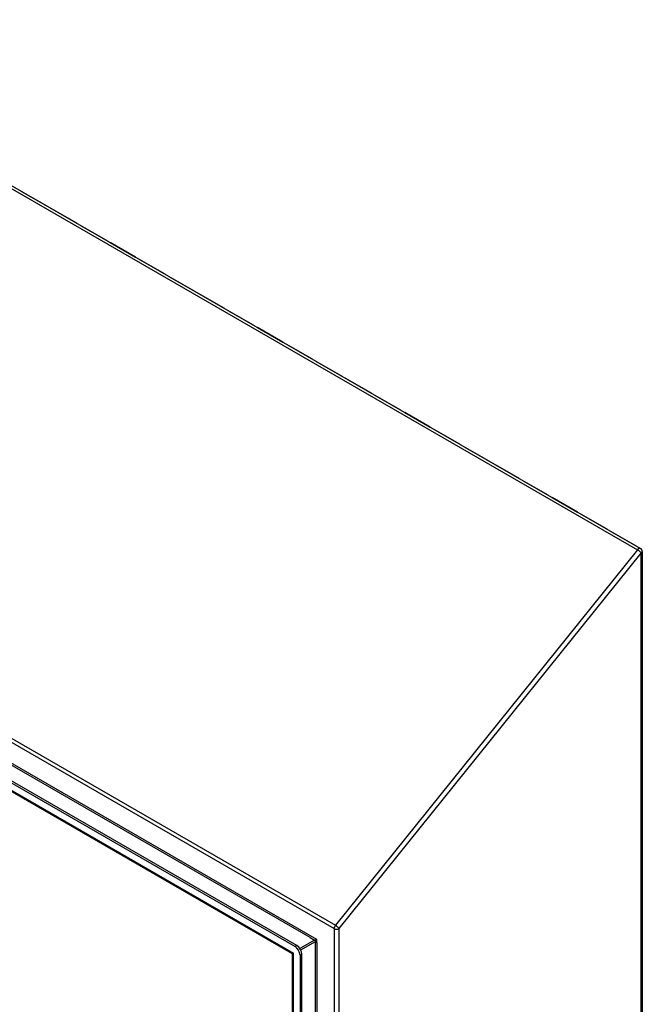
# Model space of a CAD drawing. Header units: inches. Extents: x 202.5 to 236.7, y 67 to 121.5.
# Tile 48 of 48: x 219.5 to 236.7, y 94.2 to 121.5. Entities that reach past the tile are written whole.
import ezdxf

# ---------------------------------------------------------------- set-up
doc = ezdxf.new("R2010")
doc.units = ezdxf.units.IN
doc.header["$MEASUREMENT"] = 0
doc.layers.add('Visible Edges(ANSI)', color=7, linetype='Continuous', lineweight=25)
doc.layers.add('Visible Tangent Edges(ANSI)', color=7, linetype='Continuous', lineweight=25)

msp = doc.modelspace()

# ---------------------------------------------------------------- linework, layer by layer
at = {"layer": 'Visible Edges(ANSI)'}
for p, q in [((211.304, 121.451), (236.619, 106.835)), ((219.523, 116.702), (220.231, 116.293)), ((220.231, 116.293), (219.523, 116.702)), ((219.523, 116.702), (219.523, 116.702)), ((220.337, 116.232), (221.045, 115.823)), ((221.045, 115.823), (220.337, 116.232)), ((220.337, 116.232), (220.337, 116.232)), ((221.151, 115.762), (221.859, 115.353)), ((221.859, 115.353), (221.151, 115.762)), ((221.151, 115.762), (221.151, 115.762)), ((221.965, 115.292), (222.673, 114.883)), ((222.673, 114.883), (221.965, 115.292)), ((221.965, 115.292), (221.965, 115.292)), ((222.779, 114.822), (223.487, 114.413)), ((223.487, 114.413), (222.779, 114.822)), ((222.779, 114.822), (222.779, 114.822)), ((223.593, 114.352), (224.301, 113.943)), ((224.301, 113.943), (223.593, 114.352)), ((223.593, 114.352), (223.593, 114.352)), ((224.407, 113.882), (225.115, 113.473)), ((225.115, 113.474), (224.407, 113.882)), ((224.407, 113.882), (224.407, 113.882)), ((225.221, 113.412), (225.929, 113.004)), ((225.929, 113.004), (225.221, 113.412)), ((225.221, 113.412), (225.221, 113.412)), ((226.035, 112.942), (226.743, 112.534)), ((226.743, 112.534), (226.035, 112.942)), ((226.035, 112.942), (226.035, 112.942)), ((226.849, 112.472), (227.557, 112.064)), ((227.557, 112.064), (226.849, 112.472)), ((226.849, 112.472), (226.849, 112.472)), ((227.663, 112.002), (228.371, 111.594)), ((228.371, 111.594), (227.663, 112.002)), ((227.663, 112.002), (227.663, 112.002)), ((228.477, 111.532), (229.185, 111.124)), ((229.185, 111.124), (228.477, 111.532)), ((228.477, 111.532), (228.477, 111.532)), ((229.291, 111.062), (229.999, 110.654)), ((229.999, 110.654), (229.291, 111.062)), ((229.291, 111.062), (229.291, 111.062)), ((230.105, 110.592), (230.813, 110.184)), ((230.813, 110.184), (230.105, 110.592)), ((230.105, 110.592), (230.105, 110.592)), ((227.124, 95.859), (202.67, 109.977)), ((230.919, 110.122), (231.627, 109.714)), ((231.627, 109.714), (230.919, 110.122)), ((230.919, 110.122), (230.919, 110.122)), ((202.622, 109.949), (227.076, 95.831)), ((226.99, 95.639), (202.749, 109.634)), ((231.733, 109.653), (232.441, 109.244)), ((232.441, 109.244), (231.733, 109.653)), ((231.733, 109.653), (231.733, 109.652)), ((232.547, 109.183), (233.255, 108.774)), ((233.255, 108.774), (232.547, 109.183)), ((232.547, 109.183), (232.547, 109.183)), ((233.361, 108.713), (234.069, 108.304)), ((234.069, 108.304), (233.361, 108.713)), ((233.361, 108.713), (233.361, 108.713)), ((234.175, 108.243), (234.883, 107.834)), ((234.883, 107.834), (234.175, 108.243)), ((234.175, 108.243), (234.175, 108.243)), ((234.989, 107.773), (235.697, 107.364)), ((235.697, 107.364), (234.989, 107.773)), ((234.989, 107.773), (234.989, 107.773)), ((235.803, 107.303), (236.511, 106.894)), ((236.511, 106.894), (235.803, 107.303)), ((235.803, 107.303), (235.803, 107.303)), ((236.669, 106.75), (236.669, 71.92)), ((227.005, 67.621), (227.005, 95.612)), ((227.215, 95.59), (227.215, 67.353)), ((227.263, 67.381), (227.263, 95.618))]:
    msp.add_line(p, q, dxfattribs=at)
for centre, radius in [((236.57, 106.75), 0.099), ((226.974, 95.612), 0.031)]:
    msp.add_arc(centre, radius, 0, 60, dxfattribs=at)
for centre, major_axis, start_param, end_param in [((219.488, 116.612), (0.0495, 0.0857), 0.26083, 0.261799), ((219.488, 116.612), (0.0495, 0.0857), 0.261799, 0.262769), ((220.196, 116.203), (0.0495, 0.0857), 0.26083, 0.261799), ((220.196, 116.203), (0.0495, 0.0857), 0.261799, 0.262769), ((220.302, 116.142), (0.0495, 0.0857), 0.26083, 0.261799), ((220.302, 116.142), (0.0495, 0.0857), 0.261799, 0.262769), ((221.01, 115.733), (0.0495, 0.0857), 0.26083, 0.261799), ((221.01, 115.733), (0.0495, 0.0857), 0.261799, 0.262769), ((221.116, 115.672), (0.0495, 0.0857), 0.26083, 0.261799), ((221.116, 115.672), (0.0495, 0.0857), 0.261799, 0.262769), ((221.824, 115.263), (0.0495, 0.0857), 0.26083, 0.261799), ((221.824, 115.263), (0.0495, 0.0857), 0.261799, 0.262769), ((221.93, 115.202), (0.0495, 0.0857), 0.26083, 0.261799), ((221.93, 115.202), (0.0495, 0.0857), 0.261799, 0.262769), ((222.638, 114.793), (0.0495, 0.0857), 0.26083, 0.261799), ((222.638, 114.793), (0.0495, 0.0857), 0.261799, 0.262769), ((222.744, 114.732), (0.0495, 0.0857), 0.26083, 0.261799), ((222.744, 114.732), (0.0495, 0.0857), 0.261799, 0.262769), ((223.452, 114.323), (0.0495, 0.0857), 0.26083, 0.261799), ((223.452, 114.323), (0.0495, 0.0857), 0.261799, 0.262769), ((223.558, 114.262), (0.0495, 0.0857), 0.26083, 0.261799), ((223.558, 114.262), (0.0495, 0.0857), 0.261799, 0.262769), ((224.266, 113.853), (0.0495, 0.0857), 0.26083, 0.261799), ((224.266, 113.853), (0.0495, 0.0857), 0.261799, 0.262769), ((224.372, 113.792), (0.0495, 0.0857), 0.26083, 0.261799), ((224.372, 113.792), (0.0495, 0.0857), 0.261799, 0.262769), ((225.08, 113.383), (0.0495, 0.0857), 0.261799, 0.262769), ((225.08, 113.383), (0.0495, 0.0857), 0.26083, 0.261799), ((225.186, 113.322), (0.0495, 0.0857), 0.26083, 0.261799), ((225.186, 113.322), (0.0495, 0.0857), 0.261799, 0.262769), ((225.894, 112.913), (0.0495, 0.0857), 0.26083, 0.261799), ((225.894, 112.913), (0.0495, 0.0857), 0.261799, 0.262769), ((226, 112.852), (0.0495, 0.0857), 0.26083, 0.261799), ((226, 112.852), (0.0495, 0.0857), 0.261799, 0.262769), ((226.708, 112.443), (0.0495, 0.0857), 0.26083, 0.261799), ((226.708, 112.443), (0.0495, 0.0857), 0.261799, 0.262769), ((226.814, 112.382), (0.0495, 0.0857), 0.26083, 0.261799), ((226.814, 112.382), (0.0495, 0.0857), 0.261799, 0.262769), ((227.522, 111.973), (0.0495, 0.0857), 0.26083, 0.261799), ((227.522, 111.973), (0.0495, 0.0857), 0.261799, 0.262769), ((227.628, 111.912), (0.0495, 0.0857), 0.26083, 0.261799), ((227.628, 111.912), (0.0495, 0.0857), 0.261799, 0.262769), ((228.336, 111.503), (0.0495, 0.0857), 0.26083, 0.261799), ((228.336, 111.503), (0.0495, 0.0857), 0.261799, 0.262769), ((228.442, 111.442), (0.0495, 0.0857), 0.26083, 0.261799), ((228.442, 111.442), (0.0495, 0.0857), 0.261799, 0.262769), ((229.15, 111.033), (0.0495, 0.0857), 0.26083, 0.261799), ((229.15, 111.033), (0.0495, 0.0857), 0.261799, 0.262769), ((229.256, 110.972), (0.0495, 0.0857), 0.26083, 0.261799), ((229.256, 110.972), (0.0495, 0.0857), 0.261799, 0.262769), ((229.964, 110.564), (0.0495, 0.0857), 0.26083, 0.261799), ((229.964, 110.564), (0.0495, 0.0857), 0.261799, 0.262769), ((230.07, 110.502), (0.0495, 0.0857), 0.26083, 0.261799), ((230.07, 110.502), (0.0495, 0.0857), 0.261799, 0.262769), ((230.778, 110.094), (0.0495, 0.0857), 0.26083, 0.261799), ((230.778, 110.094), (0.0495, 0.0857), 0.261799, 0.262769), ((230.884, 110.032), (0.0495, 0.0857), 0.26083, 0.261799), ((230.884, 110.032), (0.0495, 0.0857), 0.261799, 0.262769), ((231.592, 109.624), (0.0495, 0.0857), 0.26083, 0.261799), ((231.592, 109.624), (0.0495, 0.0857), 0.261799, 0.262769), ((231.698, 109.562), (0.0495, 0.0857), 0.26083, 0.261799), ((231.698, 109.562), (0.0495, 0.0857), 0.261799, 0.262769), ((232.406, 109.154), (0.0495, 0.0857), 0.26083, 0.261799), ((232.406, 109.154), (0.0495, 0.0857), 0.261799, 0.262769), ((232.512, 109.092), (0.0495, 0.0857), 0.26083, 0.261799), ((232.512, 109.092), (0.0495, 0.0857), 0.261799, 0.262769), ((233.22, 108.684), (0.0495, 0.0857), 0.26083, 0.261799), ((233.22, 108.684), (0.0495, 0.0857), 0.261799, 0.262769), ((233.326, 108.622), (0.0495, 0.0857), 0.26083, 0.261799), ((233.326, 108.622), (0.0495, 0.0857), 0.261799, 0.262769), ((234.034, 108.214), (0.0495, 0.0857), 0.26083, 0.261799), ((234.034, 108.214), (0.0495, 0.0857), 0.261799, 0.262769), ((234.14, 108.152), (0.0495, 0.0857), 0.26083, 0.261799), ((234.14, 108.152), (0.0495, 0.0857), 0.261799, 0.262769), ((234.848, 107.744), (0.0495, 0.0857), 0.26083, 0.261799), ((234.848, 107.744), (0.0495, 0.0857), 0.261799, 0.262769), ((234.954, 107.682), (0.0495, 0.0857), 0.26083, 0.261799), ((234.954, 107.682), (0.0495, 0.0857), 0.261799, 0.262769), ((235.662, 107.274), (0.0495, 0.0857), 0.26083, 0.261799), ((235.662, 107.274), (0.0495, 0.0857), 0.261799, 0.262769), ((235.768, 107.213), (0.0495, 0.0857), 0.26083, 0.261799), ((235.768, 107.213), (0.0495, 0.0857), 0.261799, 0.262769), ((236.476, 106.804), (0.0495, 0.0857), 0.26083, 0.261799), ((236.476, 106.804), (0.0495, 0.0857), 0.261799, 0.262769), ((227.076, 95.67), (0.098, -0.17), 0.785398, 2.356194), ((227.124, 95.698), (-0.098, 0.17), 3.926991, 5.497787)]:
    msp.add_ellipse(centre, major_axis=major_axis, ratio=0.57735, start_param=start_param, end_param=end_param, dxfattribs=at)
at = {"layer": 'Visible Tangent Edges(ANSI)'}
for p, q in [((211.219, 121.415), (236.535, 106.799)), ((219.523, 116.702), (219.523, 116.702)), ((220.337, 116.232), (220.337, 116.232)), ((221.151, 115.762), (221.151, 115.762)), ((221.965, 115.292), (221.965, 115.292)), ((222.779, 114.822), (222.779, 114.822)), ((223.593, 114.352), (223.593, 114.352)), ((224.407, 113.882), (224.407, 113.882)), ((225.221, 113.412), (225.221, 113.412)), ((226.035, 112.942), (226.035, 112.942)), ((226.849, 112.472), (226.849, 112.472)), ((227.663, 112.002), (227.663, 112.002)), ((228.477, 111.532), (228.477, 111.532)), ((229.291, 111.062), (229.291, 111.062)), ((202.839, 110.944), (228.155, 96.327)), ((202.874, 111.034), (228.19, 96.418)), ((230.105, 110.592), (230.105, 110.592)), ((227.682, 96.021), (203.311, 110.091)), ((230.919, 110.122), (230.919, 110.122)), ((202.663, 109.717), (227.034, 95.646)), ((227.497, 96.077), (203.453, 109.959)), ((231.733, 109.653), (231.733, 109.653)), ((232.547, 109.183), (232.547, 109.183)), ((233.361, 108.713), (233.361, 108.713)), ((234.175, 108.243), (234.175, 108.243)), ((234.989, 107.773), (234.989, 107.773)), ((235.803, 107.303), (235.803, 107.303)), ((236.535, 106.799), (228.19, 96.418)), ((228.295, 96.327), (236.64, 106.709)), ((236.64, 71.879), (236.64, 106.709)), ((228.155, 96.327), (228.155, 67.061)), ((228.295, 67.061), (228.295, 96.327)), ((227.124, 95.859), (227.076, 95.831)), ((227.616, 96.008), (227.211, 95.774)), ((227.232, 95.736), (227.638, 95.97)), ((227.497, 96.077), (227.616, 96.008)), ((227.638, 95.97), (227.638, 95.933)), ((227.638, 67.967), (227.638, 95.933)), ((227.682, 95.933), (227.682, 96.021)), ((227.682, 95.933), (227.682, 67.967)), ((227.034, 67.505), (227.034, 95.646)), ((227.215, 95.59), (227.263, 95.618))]:
    msp.add_line(p, q, dxfattribs=at)
for centre, major_axis, ratio, start_param, end_param in [((236.57, 106.75), (0.0495, 0.0857), 0.57735, 0, 1.308997), ((236.57, 106.75), (0.0772, -0.062), 0.211325, 0.631914, 2.202711), ((236.57, 106.75), (0.099, 0), 0.57735, 5.497787, 6.283185), ((228.225, 96.368), (-0.0495, -0.0857), 0.57735, 4.45059, 5.497787), ((228.225, 96.368), (0.0772, -0.062), 0.211325, 0.631914, 2.202711), ((228.225, 96.368), (-0.099, 0), 0.57735, 0.785398, 2.356194), ((227.66, 96.008), (-0.049, -0.006), 0.227735, 4.220992, 5.791788), ((227.616, 95.983), (-0.0155, 0.0268), 0.57735, 3.926991, 5.497787), ((227.66, 96.008), (0.0297, 0.0394), 0.227735, 3.63299, 5.203786), ((227.104, 95.687), (0.115, 0.047), 0.113927, 3.229554, 4.014952), ((227.104, 95.687), (-0.0986, -0.0763), 0.113927, 5.409826, 6.195224)]:
    msp.add_ellipse(centre, major_axis=major_axis, ratio=ratio, start_param=start_param, end_param=end_param, dxfattribs=at)

doc.saveas('drawing.dxf')
